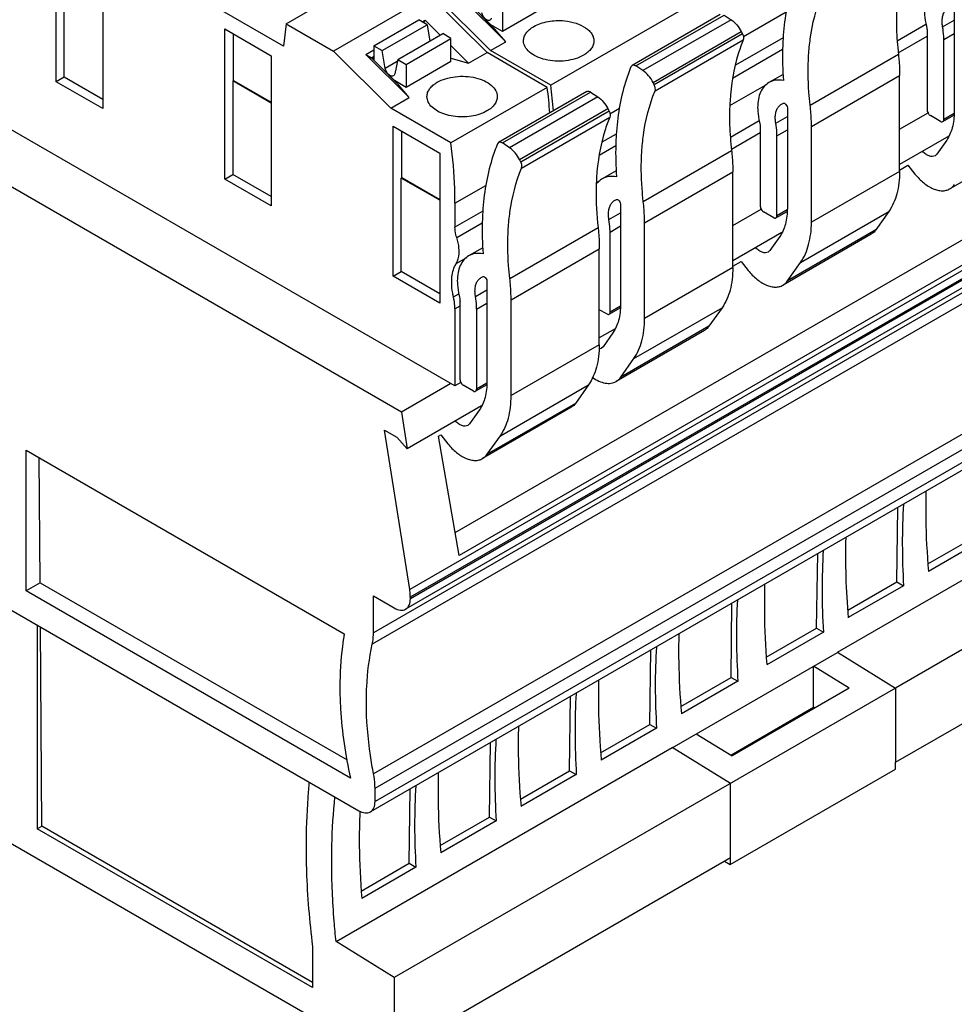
# Model space of a CAD drawing. Header units: inches. Extents: x 0 to 22, y 0 to 17.
# Tile 9 of 46: x 3.9 to 5.5, y 11.2 to 12.9. Entities that reach past the tile are written whole.
import ezdxf

# ---------------------------------------------------------------- set-up
doc = ezdxf.new("R2010")
doc.units = ezdxf.units.IN
doc.header["$LTSCALE"] = 1.21
doc.header["$MEASUREMENT"] = 0
doc.layers.get('0').update_dxf_attribs({"linetype": 'CONTINUOUS'})

msp = doc.modelspace()

# ---------------------------------------------------------------- linework, layer by layer
at = {"color": 7, "linetype": 'CONTINUOUS'}
for p, q in [((4.5526, 12.2404), (1.1763, 14.1899)), ((4.6456, 12.2858), (3.0866, 13.1859)), ((3.9538, 12.8138), (3.9538, 13.0741)), ((4.0345, 13.0275), (4.0345, 12.7672)), ((4.3525, 12.9146), (4.5196, 13.0111)), ((3.9677, 12.8218), (3.9677, 12.9841)), ((4.6018, 12.9636), (4.4348, 12.8671)), ((4.6018, 12.9636), (4.7013, 12.8644)), ((4.7074, 12.8679), (4.608, 12.9671)), ((4.7339, 12.8832), (4.6587, 12.9582)), ((5.0958, 12.9715), (4.8119, 12.8076)), ((4.7151, 12.9053), (4.6684, 12.9518)), ((4.6726, 12.948), (4.7081, 12.9125)), ((4.8062, 12.9459), (4.7283, 12.9009)), ((4.7283, 12.9407), (4.7283, 12.9009)), ((4.3481, 12.8754), (4.2419, 12.9367)), ((4.505, 12.8761), (4.5829, 12.9211)), ((4.5973, 12.9128), (4.5829, 12.9211)), ((4.5887, 12.9178), (4.5941, 12.9209)), ((4.5915, 12.9162), (4.5941, 12.9209)), ((4.5941, 12.9209), (4.6201, 12.8949)), ((5.1061, 12.9306), (4.953, 12.8421)), ((4.9595, 12.8412), (5.1126, 12.9296)), ((5.125, 12.9215), (4.9718, 12.8331)), ((5.1126, 12.9296), (5.125, 12.9215)), ((5.1462, 12.8921), (5.2204, 12.9349)), ((5.4919, 12.9091), (5.5119, 12.9207)), ((5.5119, 12.9359), (5.5119, 12.7612)), ((4.2461, 12.9054), (4.3268, 12.8588)), ((4.2461, 12.645), (4.2461, 12.9054)), ((4.3525, 12.9146), (4.3481, 12.8754)), ((4.3525, 12.9146), (4.4348, 12.8671)), ((4.5193, 12.8678), (4.5973, 12.9128)), ((4.5973, 12.9128), (4.6022, 12.8845)), ((4.7283, 12.9009), (4.7081, 12.9125)), ((4.7339, 12.8832), (4.7151, 12.9053)), ((5.413, 12.8848), (5.463, 12.9137)), ((4.2614, 12.8162), (4.2614, 12.8965)), ((4.5463, 12.8522), (4.6243, 12.8973)), ((4.5607, 12.844), (4.6386, 12.889)), ((4.6386, 12.889), (4.6243, 12.8973)), ((4.6386, 12.8491), (4.6386, 12.889)), ((4.9894, 12.8125), (5.1425, 12.9009)), ((5.1447, 12.8967), (4.9916, 12.8083)), ((5.2151, 12.8903), (5.1324, 12.8425)), ((5.1425, 12.9009), (5.1447, 12.8967)), ((5.4149, 12.8641), (5.4651, 12.8931)), ((5.4651, 12.8998), (5.4651, 12.7648)), ((5.4938, 12.8873), (5.5119, 12.8978)), ((5.4938, 12.7482), (5.4938, 12.8873)), ((4.4911, 12.8614), (4.505, 12.8695)), ((4.505, 12.8761), (4.5193, 12.8678)), ((4.505, 12.8761), (4.505, 12.8512)), ((4.602, 12.8857), (4.6028, 12.8849)), ((4.6386, 12.8765), (4.6693, 12.8459)), ((4.7074, 12.8679), (4.7339, 12.8832)), ((4.9929, 12.7979), (5.146, 12.8863)), ((5.1274, 12.82), (5.2142, 12.8701)), ((4.3268, 12.8588), (4.3268, 12.5984)), ((4.5342, 12.7679), (4.4348, 12.8671)), ((4.4911, 12.8614), (4.5008, 12.8551)), ((4.5663, 12.7864), (4.4911, 12.8614)), ((4.505, 12.8575), (4.5008, 12.8551)), ((4.5475, 12.8085), (4.5008, 12.8551)), ((4.505, 12.8552), (4.5023, 12.8536)), ((4.5247, 12.8369), (4.5193, 12.8678)), ((4.5463, 12.8522), (4.541, 12.8275)), ((4.5463, 12.8522), (4.5607, 12.844)), ((4.6386, 12.8546), (4.6693, 12.8459)), ((4.6693, 12.8459), (4.7013, 12.8644)), ((4.8057, 12.804), (4.7013, 12.8644)), ((4.8119, 12.8076), (4.7074, 12.8679)), ((5.262, 12.7733), (5.4151, 12.8617)), ((4.505, 12.8512), (4.5405, 12.8157)), ((4.5456, 12.849), (4.5247, 12.8369)), ((4.6386, 12.8491), (4.5607, 12.8041)), ((4.5607, 12.844), (4.5607, 12.8041)), ((4.953, 12.8421), (4.9511, 12.8399)), ((4.9718, 12.8331), (4.9595, 12.8412)), ((3.9677, 12.8218), (3.9538, 12.8138)), ((4.0345, 12.7832), (3.9677, 12.8218)), ((5.215, 12.8265), (5.1905, 12.8123)), ((5.2642, 12.7361), (5.4173, 12.8245)), ((5.4173, 12.6583), (5.4173, 12.8245)), ((4.0345, 12.7672), (3.9538, 12.8138)), ((4.2614, 12.8162), (4.26, 12.8154)), ((4.3268, 12.7768), (4.26, 12.8154)), ((4.26, 12.8154), (4.26, 12.653)), ((4.2614, 12.8162), (4.3268, 12.7784)), ((4.5607, 12.8041), (4.5405, 12.8157)), ((4.5663, 12.7864), (4.5475, 12.8085)), ((4.8057, 12.804), (4.6387, 12.7076)), ((4.9916, 12.8083), (4.9894, 12.8125)), ((5.1225, 12.7724), (5.1872, 12.8098)), ((4.5342, 12.7679), (4.5663, 12.7864)), ((6.0593, 12.7943), (4.5671, 11.9327)), ((4.5993, 12.7786), (4.5971, 12.788)), ((4.8745, 12.7968), (4.7214, 12.7084)), ((4.7279, 12.7075), (4.881, 12.7959)), ((4.8933, 12.7877), (4.7402, 12.6993)), ((4.881, 12.7959), (4.8933, 12.7877)), ((4.6387, 12.7076), (4.5342, 12.7679)), ((4.5682, 11.9195), (6.0603, 12.7811)), ((6.0603, 12.778), (4.5682, 11.9164)), ((4.646, 12.0316), (5.923, 12.7689)), ((4.7578, 12.6787), (4.9109, 12.7671)), ((4.9109, 12.7671), (4.913, 12.7629)), ((4.9146, 12.7583), (4.9309, 12.7678)), ((5.2121, 12.7748), (5.2157, 12.7764)), ((5.2224, 12.7687), (5.2224, 12.594)), ((6.0522, 12.76), (4.56, 11.8984)), ((5.9708, 12.7524), (4.653, 11.9915)), ((4.913, 12.7629), (4.7599, 12.6745)), ((4.7613, 12.6641), (4.9144, 12.7525)), ((5.2024, 12.742), (5.2224, 12.7535)), ((5.4173, 12.7313), (5.4665, 12.7598)), ((5.4883, 12.745), (5.4706, 12.7552)), ((5.4922, 12.7446), (5.5115, 12.7558)), ((5.5117, 12.7585), (5.4938, 12.7482)), ((4.5384, 12.7366), (4.6191, 12.69)), ((4.5384, 12.4762), (4.5384, 12.7366)), ((5.1235, 12.7177), (5.1735, 12.7466)), ((5.1755, 12.7326), (5.1755, 12.5977)), ((5.2642, 12.5699), (5.2642, 12.7361)), ((5.9963, 12.719), (4.5042, 11.8575)), ((4.5537, 12.6474), (4.5537, 12.7278)), ((4.9256, 12.7231), (4.9007, 12.7087)), ((5.1253, 12.6969), (5.1755, 12.7259)), ((5.2043, 12.7202), (5.2224, 12.7306)), ((5.2043, 12.581), (5.2043, 12.7202)), ((5.5026, 12.7195), (5.4173, 12.6703)), ((5.6575, 12.7163), (5.5044, 12.6279)), ((5.9943, 12.699), (4.5021, 11.8375)), ((4.7214, 12.7084), (4.7195, 12.7062)), ((4.7402, 12.6993), (4.7279, 12.7075)), ((4.8958, 12.6862), (4.9247, 12.7029)), ((5.4989, 12.7125), (5.4818, 12.6882)), ((4.6191, 12.69), (4.6191, 12.4296)), ((4.9724, 12.6062), (5.1256, 12.6946)), ((5.4818, 12.6882), (5.4787, 12.6853)), ((4.7599, 12.6745), (4.7578, 12.6787)), ((5.4173, 12.6606), (5.4316, 12.6689)), ((5.4316, 12.6689), (5.4439, 12.6536)), ((4.2461, 12.645), (4.26, 12.653)), ((4.3268, 12.6145), (4.26, 12.653)), ((4.5523, 12.6466), (4.5537, 12.6474)), ((4.5537, 12.6474), (4.6191, 12.6096)), ((4.9255, 12.6594), (4.9009, 12.6452)), ((4.9746, 12.569), (5.1277, 12.6574)), ((5.1277, 12.4912), (5.1277, 12.6574)), ((5.4173, 12.6583), (5.2642, 12.5699)), ((4.3268, 12.5984), (4.2461, 12.645)), ((4.6191, 12.608), (4.5523, 12.6466)), ((4.5523, 12.4843), (4.5523, 12.6466)), ((4.6456, 12.603), (4.6993, 12.634)), ((4.8911, 12.6388), (4.8977, 12.6426)), ((4.6456, 12.603), (4.6456, 12.5614)), ((4.9226, 12.6077), (4.9262, 12.6092)), ((4.9329, 12.6015), (4.9329, 12.4269)), ((4.6939, 12.5894), (4.6456, 12.5614)), ((4.9128, 12.5748), (4.9329, 12.5864)), ((5.1277, 12.5642), (5.177, 12.5926)), ((5.1987, 12.5778), (5.1811, 12.588)), ((5.2027, 12.5774), (5.222, 12.5886)), ((5.2222, 12.5914), (5.2043, 12.581)), ((5.2455, 12.5003), (5.3986, 12.5887)), ((5.3986, 12.5887), (5.376, 12.5565)), ((4.6487, 12.5435), (4.6931, 12.5692)), ((4.9148, 12.553), (4.9329, 12.5635)), ((4.9746, 12.4028), (4.9746, 12.569)), ((4.7408, 12.4724), (4.8939, 12.5608)), ((4.9148, 12.4139), (4.9148, 12.553)), ((5.213, 12.5523), (5.1277, 12.5031)), ((5.2093, 12.5453), (5.1922, 12.521)), ((5.368, 12.5491), (5.2149, 12.4607)), ((5.376, 12.5565), (5.2228, 12.4681)), ((4.6939, 12.5256), (4.6693, 12.5114)), ((4.743, 12.4352), (4.8961, 12.5236)), ((4.8961, 12.3574), (4.8961, 12.5236)), ((5.1922, 12.521), (5.1891, 12.5181)), ((4.6479, 12.4984), (4.666, 12.5088)), ((5.1277, 12.4935), (5.1421, 12.5017)), ((5.1421, 12.5017), (5.1544, 12.4864)), ((5.2228, 12.4681), (5.2455, 12.5003)), ((4.5384, 12.4762), (4.5523, 12.4843)), ((4.6191, 12.4296), (4.5384, 12.4762)), ((4.6191, 12.4457), (4.5523, 12.4843)), ((5.1277, 12.4912), (4.9746, 12.4028)), ((5.9966, 12.4738), (4.5044, 11.6123)), ((4.691, 12.4739), (4.6945, 12.4755)), ((4.7012, 12.4678), (4.7012, 12.2931)), ((4.5069, 11.5874), (5.9991, 12.449)), ((4.6431, 12.4403), (4.6524, 12.4456)), ((4.6812, 12.4411), (4.7012, 12.4526)), ((5.9991, 12.426), (4.5069, 11.5644)), ((4.6456, 12.4199), (4.6544, 12.425)), ((4.6544, 12.2967), (4.6544, 12.4317)), ((4.6831, 12.4193), (4.7012, 12.4297)), ((4.743, 12.269), (4.743, 12.4352)), ((5.991, 12.408), (4.4988, 11.5464)), ((4.6456, 12.4199), (4.6456, 12.2858)), ((4.6831, 12.4193), (4.6831, 12.2801)), ((4.9092, 12.4107), (4.8961, 12.4182)), ((4.9131, 12.4103), (4.9324, 12.4214)), ((4.9327, 12.4242), (4.9148, 12.4139)), ((4.956, 12.3332), (5.1091, 12.4216)), ((5.1091, 12.4216), (5.0864, 12.3893)), ((4.9235, 12.3852), (4.8961, 12.3694)), ((4.9198, 12.3782), (4.9027, 12.3538)), ((5.0785, 12.3819), (4.9254, 12.2935)), ((5.0864, 12.3893), (4.9333, 12.3009)), ((4.8961, 12.3574), (4.743, 12.269)), ((4.9027, 12.3538), (4.8996, 12.351)), ((4.9333, 12.3009), (4.956, 12.3332)), ((4.6383, 12.2899), (4.5526, 12.2404)), ((4.6558, 12.2917), (4.6456, 12.2858)), ((4.701, 12.2905), (4.6831, 12.2801)), ((4.6776, 12.2769), (4.6599, 12.2871)), ((4.7008, 12.2877), (4.6815, 12.2765)), ((4.7244, 12.1994), (4.8775, 12.2878)), ((4.8775, 12.2878), (4.8548, 12.2556)), ((4.8548, 12.2556), (4.7017, 12.1672)), ((4.5526, 12.2404), (4.5626, 12.1768)), ((4.6919, 12.2514), (4.5626, 12.1768)), ((4.6882, 12.2444), (4.6711, 12.2201)), ((4.8468, 12.2482), (4.6937, 12.1598)), ((4.6711, 12.2201), (4.668, 12.2172)), ((4.5236, 12.2089), (4.5447, 12.1968)), ((4.5671, 11.9327), (4.5236, 12.2089)), ((4.5447, 12.1968), (4.5626, 12.1768)), ((4.6172, 12.1987), (4.6209, 12.2008)), ((4.653, 11.9915), (4.6172, 12.1987)), ((4.6209, 12.2008), (4.6332, 12.1855)), ((4.7017, 12.1672), (4.7244, 12.1994)), ((3.9014, 12.1744), (4.4536, 11.8556)), ((3.9014, 11.9301), (3.9014, 12.1744)), ((3.9257, 11.9441), (3.924, 12.1614)), ((5.3093, 11.8237), (5.8926, 12.1605)), ((5.9935, 12.0981), (5.4103, 11.7614)), ((5.4124, 11.9458), (5.4143, 12.075)), ((5.4664, 11.977), (5.5516, 12.0262)), ((5.5633, 12.0194), (5.4674, 11.964)), ((5.2732, 11.8654), (5.2751, 11.9947)), ((5.4103, 11.6328), (5.9935, 11.9696)), ((3.9257, 11.9441), (3.9014, 11.9301)), ((4.4642, 11.6052), (3.9014, 11.9301)), ((3.9257, 11.9441), (4.4583, 11.6366)), ((5.3272, 11.8966), (5.4124, 11.9458)), ((5.4241, 11.939), (5.3282, 11.8836)), ((5.4124, 11.9458), (5.4241, 11.939)), ((4.5042, 11.9213), (4.5403, 11.9004)), ((4.5042, 11.8575), (4.5042, 11.9213)), ((4.5684, 11.9163), (4.5679, 11.9196)), ((3.8597, 11.906), (4.4791, 11.5484)), ((5.125, 11.7799), (5.1263, 11.9088)), ((3.9209, 11.8707), (3.9209, 11.5171)), ((3.9289, 11.5217), (3.9263, 11.8676)), ((5.1859, 11.8151), (5.2732, 11.8654)), ((5.2732, 11.8654), (5.2849, 11.8586)), ((5.2849, 11.8586), (5.1868, 11.802)), ((4.9836, 11.6983), (4.9856, 11.8275)), ((5.0226, 11.6578), (5.3094, 11.8234)), ((5.3093, 11.8237), (5.4103, 11.7614)), ((5.3295, 11.761), (5.2676, 11.7993)), ((5.2676, 11.728), (5.2676, 11.7993)), ((3.3832, 11.7761), (4.4485, 11.161)), ((5.0376, 11.7294), (5.125, 11.7799)), ((5.125, 11.7799), (5.1367, 11.7731)), ((5.41, 11.7612), (4.5403, 11.2591)), ((5.1367, 11.7731), (5.0386, 11.7164)), ((5.3295, 11.761), (5.1264, 11.6437)), ((5.4103, 11.7614), (5.4103, 11.6328)), ((4.8445, 11.6179), (4.8464, 11.7471)), ((5.1241, 11.6451), (5.2676, 11.728)), ((5.27, 11.7266), (5.2676, 11.728)), ((4.8984, 11.6491), (4.9836, 11.6983)), ((4.9954, 11.6915), (4.8994, 11.6361)), ((4.9836, 11.6983), (4.9954, 11.6915)), ((5.0644, 11.682), (5.1264, 11.6437)), ((4.4394, 11.3214), (5.0226, 11.6582)), ((4.7053, 11.5375), (4.7072, 11.6668)), ((5.1236, 11.5958), (5.0226, 11.6582)), ((5.41, 11.6209), (5.41, 11.633)), ((4.7593, 11.5687), (4.8445, 11.6179)), ((4.8562, 11.6111), (4.7602, 11.5557)), ((4.8445, 11.6179), (4.8562, 11.6111)), ((5.1233, 11.4554), (5.41, 11.6209)), ((5.1233, 11.5957), (5.1233, 11.4554)), ((4.5069, 11.5644), (4.5069, 11.5874)), ((4.5661, 11.4572), (4.568, 11.5864)), ((4.6201, 11.4883), (4.7053, 11.5375)), ((4.7053, 11.5375), (4.717, 11.5307)), ((3.9209, 11.5171), (3.9289, 11.5217)), ((4.3984, 11.2506), (3.9289, 11.5217)), ((4.717, 11.5307), (4.6211, 11.4753)), ((4.3984, 11.2414), (3.9209, 11.5171)), ((4.4829, 11.4091), (4.5661, 11.4572)), ((4.5403, 11.1305), (5.1236, 11.4673)), ((4.5661, 11.4572), (4.5778, 11.4504)), ((5.1131, 11.4612), (5.1233, 11.4554)), ((4.5778, 11.4504), (4.4838, 11.3961)), ((4.5403, 11.2591), (4.4394, 11.3214)), ((4.3984, 11.3131), (4.3984, 11.2414)), ((4.5403, 11.2591), (4.5403, 11.1305))]:
    msp.add_line(p, q, dxfattribs=at)
for centre, radius, start, end in [((5.851, 12.9207), 0.4394, 176.4257, 180.0482), ((4.9531, 12.8314), 0.0117, 56.6221, 59.9699), ((3.9232, 12.6917), 0.8897, 4.3777, 7.2574), ((3.9418, 12.6965), 0.8772, 4.3571, 7.2779), ((4.8745, 12.7861), 0.0117, 56.6221, 59.9699), ((5.5615, 12.7535), 0.4394, 176.4257, 180.0482), ((4.7214, 12.6977), 0.0117, 56.6221, 59.9699), ((4.917, 12.6175), 0.032, 120.0611, 131.309), ((6.604, 12.0727), 1.1415, 178.4734, 180.8813), ((6.3271, 11.9058), 1.1446, 178.2097, 180.6175), ((6.1752, 11.8252), 1.1415, 178.4734, 180.8813), ((6.036, 11.7448), 1.1415, 178.4734, 180.8813), ((5.8969, 11.6644), 1.1415, 178.4734, 180.8813), ((5.7577, 11.5841), 1.1415, 178.4734, 180.8813), ((5.6173, 11.4965), 1.1377, 177.4196, 180.4468)]:
    msp.add_arc(centre, radius, start, end, dxfattribs=at)
for centre, major_axis, ratio, start_param, end_param in [((6.3129, 11.5174), (-0.6131, 1.1007), 0.587319, 0.746752, 0.881998), ((6.3534, 11.5408), (-0.6461, 1.0816), 0.567168, 0.776923, 0.864535), ((6.2142, 11.4604), (-0.6461, 1.0816), 0.567168, 7.012475, 7.147721), ((6.1737, 11.437), (-0.6131, 1.1007), 0.587319, 7.029937, 7.165183), ((6.0251, 11.3512), (-0.6183, 1.0978), 0.584342, 7.027161, 7.162406), ((6.0733, 11.3791), (-0.6413, 1.0844), 0.570235, 0.779389, 0.867001), ((5.8842, 11.2699), (-0.6131, 1.1007), 0.587319, 0.746752, 0.881998), ((5.9247, 11.2933), (-0.6461, 1.0816), 0.567168, 0.776923, 0.864535), ((5.745, 11.1895), (-0.6131, 1.1007), 0.587319, 7.029937, 7.165183), ((5.7855, 11.2129), (-0.6461, 1.0816), 0.567168, 0.776923, 0.864535), ((5.6058, 11.1091), (-0.6131, 1.1007), 0.587319, 7.029937, 7.165183), ((5.6463, 11.1325), (-0.6461, 1.0816), 0.567168, 0.776923, 0.864535), ((5.4666, 11.0288), (-0.6131, 1.1007), 0.587319, 7.029937, 7.165183), ((5.5071, 11.0522), (-0.6461, 1.0816), 0.567168, 0.776923, 0.864535), ((5.3705, 10.9733), (-0.6381, 1.0863), 0.572271, 0.781062, 0.868674)]:
    msp.add_ellipse(centre, major_axis=major_axis, ratio=ratio, start_param=start_param, end_param=end_param, dxfattribs=at)
for points, knots in [([(5.2407, 13.0071), (5.237, 12.9983), (5.2234, 12.9602), (5.2169, 12.9198), (5.215, 12.8889)], [0, 0, 0, 0, 0.234537, 1, 1, 1, 1]), ([(5.2594, 12.8597), (5.26, 12.8693), (5.2635, 12.9051), (5.2722, 12.9407), (5.2824, 12.965)], [0, 0, 0, 0, 0.266701, 1, 1, 1, 1]), ([(5.491, 12.9186), (5.491, 12.9212), (5.4914, 12.9261), (5.4934, 12.9329), (5.4968, 12.9384), (5.5, 12.941), (5.5016, 12.942)], [0, 0, 0, 0, 0.28974, 0.549026, 0.782141, 1, 1, 1, 1]), ([(4.7004, 12.9215), (4.6983, 12.9227), (4.6947, 12.9265), (4.6927, 12.9312), (4.6923, 12.9337)], [0, 0, 0, 0, 0.487733, 1, 1, 1, 1]), ([(4.7063, 12.9209), (4.7055, 12.9204), (4.7034, 12.9201), (4.7014, 12.9209), (4.7004, 12.9215)], [0, 0, 0, 0, 0.449117, 1, 1, 1, 1]), ([(4.7086, 12.9243), (4.7084, 12.9236), (4.7079, 12.9222), (4.7069, 12.9212), (4.7063, 12.9209)], [0, 0, 0, 0, 0.531519, 1, 1, 1, 1]), ([(5.125, 12.9215), (5.1286, 12.9191), (5.1354, 12.9128), (5.1404, 12.9051), (5.1425, 12.9009)], [0, 0, 0, 0, 0.47911, 1, 1, 1, 1]), ([(5.4604, 12.9363), (5.4604, 12.9342), (5.4607, 12.9255), (5.4621, 12.9169), (5.4637, 12.9105)], [0, 0, 0, 0, 0.237769, 1, 1, 1, 1]), ([(4.7647, 12.8848), (4.7647, 12.8871), (4.7655, 12.892), (4.7692, 12.8987), (4.775, 12.9048), (4.7799, 12.9082), (4.7825, 12.9097)], [0, 0, 0, 0, 0.217788, 0.450924, 0.710313, 1, 1, 1, 1]), ([(4.7825, 12.9097), (4.7862, 12.9118), (4.7942, 12.9154), (4.8119, 12.9199), (4.8262, 12.9205), (4.8358, 12.9196)], [0, 0, 0, 0, 0.227991, 0.476423, 1, 1, 1, 1]), ([(4.8358, 12.9196), (4.8426, 12.9189), (4.8553, 12.9164), (4.8697, 12.9099), (4.8784, 12.9029), (4.8831, 12.8973), (4.886, 12.8912), (4.8867, 12.8869), (4.8867, 12.8848)], [0, 0, 0, 0, 0.307523, 0.580282, 0.699825, 0.807917, 0.906645, 1, 1, 1, 1]), ([(5.4116, 12.9203), (5.4116, 12.9155), (5.4119, 12.896), (5.4134, 12.8764), (5.4151, 12.8617)], [0, 0, 0, 0, 0.243917, 1, 1, 1, 1]), ([(5.4637, 12.9105), (5.4639, 12.9096), (5.4647, 12.9061), (5.4651, 12.9025), (5.4651, 12.8998)], [0, 0, 0, 0, 0.261975, 1, 1, 1, 1]), ([(5.4919, 12.9091), (5.4917, 12.9099), (5.4913, 12.9131), (5.491, 12.9162), (5.491, 12.9186)], [0, 0, 0, 0, 0.258888, 1, 1, 1, 1]), ([(5.4938, 12.8873), (5.4938, 12.8891), (5.4937, 12.8964), (5.4928, 12.9037), (5.4919, 12.9091)], [0, 0, 0, 0, 0.241043, 1, 1, 1, 1]), ([(5.1447, 12.8967), (5.1456, 12.8949), (5.1467, 12.8915), (5.1466, 12.8877), (5.146, 12.8863)], [0, 0, 0, 0, 0.553528, 1, 1, 1, 1]), ([(5.215, 12.8889), (5.2146, 12.883), (5.2135, 12.8588), (5.2142, 12.8344), (5.2156, 12.8161)], [0, 0, 0, 0, 0.242647, 1, 1, 1, 1]), ([(4.8688, 12.8599), (4.8643, 12.8573), (4.8541, 12.8531), (4.8374, 12.8497), (4.8198, 12.8492), (4.8027, 12.8516), (4.7874, 12.8568), (4.7751, 12.8642), (4.768, 12.8724), (4.7651, 12.8795), (4.7647, 12.8831), (4.7647, 12.8848)], [0, 0, 0, 0, 0.128748, 0.270395, 0.417615, 0.562017, 0.695744, 0.813059, 0.912469, 0.957118, 1, 1, 1, 1]), ([(4.8867, 12.8848), (4.8867, 12.8825), (4.8859, 12.8776), (4.8822, 12.8709), (4.8764, 12.8648), (4.8715, 12.8614), (4.8688, 12.8599)], [0, 0, 0, 0, 0.217785, 0.450927, 0.710262, 1, 1, 1, 1]), ([(5.146, 12.8863), (5.1427, 12.8785), (5.1305, 12.8445), (5.1247, 12.8085), (5.123, 12.7809)], [0, 0, 0, 0, 0.234454, 1, 1, 1, 1]), ([(5.262, 12.7733), (5.2611, 12.7808), (5.2584, 12.8094), (5.258, 12.8384), (5.2594, 12.8597)], [0, 0, 0, 0, 0.259483, 1, 1, 1, 1]), ([(5.4151, 12.8617), (5.4154, 12.8586), (5.4167, 12.8462), (5.4173, 12.8338), (5.4173, 12.8245)], [0, 0, 0, 0, 0.256074, 1, 1, 1, 1]), ([(4.5328, 12.8247), (4.5307, 12.8259), (4.5271, 12.8297), (4.5251, 12.8344), (4.5247, 12.8369)], [0, 0, 0, 0, 0.487733, 1, 1, 1, 1]), ([(4.9511, 12.8399), (4.9475, 12.8311), (4.9338, 12.7931), (4.9274, 12.7526), (4.9254, 12.7218)], [0, 0, 0, 0, 0.234537, 1, 1, 1, 1]), ([(4.9589, 12.8416), (4.958, 12.8421), (4.956, 12.8429), (4.9538, 12.8426), (4.953, 12.8421)], [0, 0, 0, 0, 0.55076, 1, 1, 1, 1]), ([(4.5387, 12.8241), (4.5379, 12.8236), (4.5357, 12.8233), (4.5338, 12.8241), (4.5328, 12.8247)], [0, 0, 0, 0, 0.449117, 1, 1, 1, 1]), ([(4.541, 12.8275), (4.5408, 12.8268), (4.5403, 12.8255), (4.5393, 12.8244), (4.5387, 12.8241)], [0, 0, 0, 0, 0.531519, 1, 1, 1, 1]), ([(4.6149, 12.8129), (4.6195, 12.8156), (4.6297, 12.8198), (4.6464, 12.8231), (4.664, 12.8236), (4.6811, 12.8212), (4.6964, 12.8161), (4.7087, 12.8086), (4.7158, 12.8004), (4.7186, 12.7933), (4.7191, 12.7898), (4.7191, 12.788)], [0, 0, 0, 0, 0.128748, 0.270395, 0.417615, 0.562017, 0.695744, 0.813059, 0.912469, 0.957118, 1, 1, 1, 1]), ([(4.9894, 12.8125), (4.9873, 12.8167), (4.9822, 12.8244), (4.9755, 12.8307), (4.9718, 12.8331)], [0, 0, 0, 0, 0.52089, 1, 1, 1, 1]), ([(4.5971, 12.788), (4.5971, 12.7904), (4.5979, 12.7952), (4.6016, 12.8019), (4.6074, 12.8081), (4.6123, 12.8114), (4.6149, 12.8129)], [0, 0, 0, 0, 0.217799, 0.450908, 0.710305, 1, 1, 1, 1]), ([(4.9929, 12.7979), (4.9935, 12.7993), (4.9936, 12.8031), (4.9924, 12.8065), (4.9916, 12.8083)], [0, 0, 0, 0, 0.446471, 1, 1, 1, 1]), ([(5.1905, 12.8123), (5.1873, 12.8105), (5.1815, 12.8056), (5.1753, 12.7955), (5.1716, 12.783), (5.1709, 12.7739), (5.1709, 12.7691)], [0, 0, 0, 0, 0.217776, 0.450948, 0.710207, 1, 1, 1, 1]), ([(5.2156, 12.8161), (5.2111, 12.8168), (5.2024, 12.8172), (5.194, 12.8144), (5.1905, 12.8123)], [0, 0, 0, 0, 0.521477, 1, 1, 1, 1]), ([(4.7191, 12.788), (4.7191, 12.7857), (4.7183, 12.7809), (4.7146, 12.7741), (4.7088, 12.768), (4.7039, 12.7647), (4.7012, 12.7631)], [0, 0, 0, 0, 0.217788, 0.450924, 0.710313, 1, 1, 1, 1]), ([(4.8745, 12.7968), (4.8747, 12.7969), (4.8755, 12.7973), (4.8765, 12.7974), (4.8771, 12.7973)], [0, 0, 0, 0, 0.241128, 1, 1, 1, 1]), ([(4.8771, 12.7973), (4.8774, 12.7973), (4.8786, 12.7971), (4.8796, 12.7967), (4.8804, 12.7962)], [0, 0, 0, 0, 0.230286, 1, 1, 1, 1]), ([(4.8933, 12.7877), (4.897, 12.7853), (4.9037, 12.779), (4.9088, 12.7714), (4.9109, 12.7671)], [0, 0, 0, 0, 0.47911, 1, 1, 1, 1]), ([(4.9699, 12.6925), (4.9705, 12.7021), (4.9739, 12.738), (4.9827, 12.7735), (4.9929, 12.7979)], [0, 0, 0, 0, 0.266701, 1, 1, 1, 1]), ([(4.7012, 12.7631), (4.6973, 12.7608), (4.6884, 12.757), (4.6739, 12.7536), (4.6583, 12.7524), (4.6428, 12.7535), (4.6282, 12.7569), (4.6125, 12.7635), (4.6025, 12.7719), (4.5993, 12.7786)], [0, 0, 0, 0, 0.123286, 0.25822, 0.399484, 0.540839, 0.676033, 0.799708, 1, 1, 1, 1]), ([(5.1709, 12.7691), (5.1709, 12.767), (5.1712, 12.7584), (5.1726, 12.7498), (5.1742, 12.7434)], [0, 0, 0, 0, 0.237769, 1, 1, 1, 1]), ([(5.2015, 12.7514), (5.2015, 12.754), (5.2019, 12.7589), (5.2039, 12.7657), (5.2073, 12.7712), (5.2104, 12.7739), (5.2121, 12.7748)], [0, 0, 0, 0, 0.28974, 0.549026, 0.782141, 1, 1, 1, 1]), ([(5.2157, 12.7764), (5.2159, 12.7764), (5.2167, 12.7766), (5.2176, 12.7763), (5.2182, 12.7759)], [0, 0, 0, 0, 0.22108, 1, 1, 1, 1]), ([(5.2182, 12.7759), (5.2195, 12.7752), (5.2214, 12.7729), (5.2224, 12.7701), (5.2224, 12.7687)], [0, 0, 0, 0, 0.500006, 1, 1, 1, 1]), ([(5.2642, 12.7361), (5.2642, 12.7392), (5.264, 12.7516), (5.263, 12.764), (5.262, 12.7733)], [0, 0, 0, 0, 0.243917, 1, 1, 1, 1]), ([(4.9144, 12.7525), (4.9111, 12.7447), (4.8989, 12.7108), (4.8931, 12.6747), (4.8913, 12.6472)], [0, 0, 0, 0, 0.234454, 1, 1, 1, 1]), ([(4.913, 12.7629), (4.9139, 12.7612), (4.9151, 12.7578), (4.915, 12.754), (4.9144, 12.7525)], [0, 0, 0, 0, 0.553528, 1, 1, 1, 1]), ([(5.1221, 12.7532), (5.1221, 12.7484), (5.1224, 12.7288), (5.1239, 12.7093), (5.1256, 12.6946)], [0, 0, 0, 0, 0.243917, 1, 1, 1, 1]), ([(5.2024, 12.742), (5.2022, 12.7428), (5.2017, 12.7459), (5.2015, 12.7491), (5.2015, 12.7514)], [0, 0, 0, 0, 0.258888, 1, 1, 1, 1]), ([(5.4651, 12.7648), (5.4651, 12.7644), (5.4652, 12.7627), (5.4658, 12.7609), (5.4665, 12.7597)], [0, 0, 0, 0, 0.229157, 1, 1, 1, 1]), ([(5.4665, 12.7597), (5.4667, 12.7593), (5.4678, 12.7575), (5.4693, 12.7559), (5.4706, 12.7552)], [0, 0, 0, 0, 0.266521, 1, 1, 1, 1]), ([(5.5119, 12.7612), (5.5119, 12.7521), (5.5102, 12.735), (5.5034, 12.7189), (5.4989, 12.7125)], [0, 0, 0, 0, 0.537146, 1, 1, 1, 1]), ([(5.1742, 12.7434), (5.1744, 12.7424), (5.1752, 12.7389), (5.1755, 12.7353), (5.1755, 12.7326)], [0, 0, 0, 0, 0.261975, 1, 1, 1, 1]), ([(5.2043, 12.7202), (5.2043, 12.7219), (5.2041, 12.7292), (5.2033, 12.7365), (5.2024, 12.742)], [0, 0, 0, 0, 0.241043, 1, 1, 1, 1]), ([(5.4883, 12.745), (5.4889, 12.7446), (5.4902, 12.7441), (5.4917, 12.7443), (5.4922, 12.7446)], [0, 0, 0, 0, 0.550799, 1, 1, 1, 1]), ([(5.4922, 12.7446), (5.4927, 12.7449), (5.4936, 12.7461), (5.4938, 12.7475), (5.4938, 12.7482)], [0, 0, 0, 0, 0.449209, 1, 1, 1, 1]), ([(4.9254, 12.7218), (4.9251, 12.7159), (4.924, 12.6916), (4.9247, 12.6673), (4.926, 12.6489)], [0, 0, 0, 0, 0.242647, 1, 1, 1, 1]), ([(4.6456, 12.603), (4.6456, 12.6115), (4.645, 12.6465), (4.642, 12.6814), (4.6387, 12.7076)], [0, 0, 0, 0, 0.243248, 1, 1, 1, 1]), ([(4.7195, 12.7062), (4.7159, 12.6974), (4.7022, 12.6593), (4.6957, 12.6189), (4.6938, 12.588)], [0, 0, 0, 0, 0.234537, 1, 1, 1, 1]), ([(4.7273, 12.7078), (4.7263, 12.7084), (4.7244, 12.7092), (4.7222, 12.7089), (4.7214, 12.7084)], [0, 0, 0, 0, 0.55076, 1, 1, 1, 1]), ([(4.7578, 12.6787), (4.7557, 12.683), (4.7506, 12.6906), (4.7439, 12.6969), (4.7402, 12.6993)], [0, 0, 0, 0, 0.52089, 1, 1, 1, 1]), ([(4.9724, 12.6062), (4.9716, 12.6136), (4.9689, 12.6423), (4.9685, 12.6712), (4.9699, 12.6925)], [0, 0, 0, 0, 0.259483, 1, 1, 1, 1]), ([(5.1256, 12.6946), (5.1259, 12.6914), (5.1272, 12.679), (5.1277, 12.6666), (5.1277, 12.6574)], [0, 0, 0, 0, 0.256074, 1, 1, 1, 1]), ([(5.4787, 12.6853), (5.4773, 12.6845), (5.4737, 12.6836), (5.468, 12.6848), (5.4623, 12.6881), (5.4587, 12.6913), (5.457, 12.6931)], [0, 0, 0, 0, 0.197788, 0.424916, 0.693535, 1, 1, 1, 1]), ([(4.7613, 12.6641), (4.7619, 12.6656), (4.762, 12.6693), (4.7608, 12.6728), (4.7599, 12.6745)], [0, 0, 0, 0, 0.446471, 1, 1, 1, 1]), ([(4.7382, 12.5588), (4.7388, 12.5684), (4.7423, 12.6042), (4.7511, 12.6397), (4.7613, 12.6641)], [0, 0, 0, 0, 0.266701, 1, 1, 1, 1]), ([(4.8913, 12.6472), (4.8909, 12.6403), (4.8898, 12.6115), (4.8914, 12.5826), (4.8939, 12.5608)], [0, 0, 0, 0, 0.240543, 1, 1, 1, 1]), ([(4.926, 12.6489), (4.9216, 12.6497), (4.9129, 12.65), (4.9045, 12.6472), (4.9009, 12.6452)], [0, 0, 0, 0, 0.521477, 1, 1, 1, 1]), ([(5.4173, 12.6583), (5.4173, 12.6516), (5.4166, 12.6385), (5.4121, 12.6145), (5.4051, 12.5979), (5.3986, 12.5887)], [0, 0, 0, 0, 0.27853, 0.537673, 1, 1, 1, 1]), ([(5.4439, 12.6536), (5.4485, 12.648), (5.458, 12.6381), (5.472, 12.6291), (5.4832, 12.6253), (5.4909, 12.6243), (5.4981, 12.625), (5.5025, 12.6268), (5.5044, 12.6279)], [0, 0, 0, 0, 0.307079, 0.577661, 0.696666, 0.805042, 0.904919, 1, 1, 1, 1]), ([(4.8958, 12.6415), (4.8954, 12.6411), (4.8935, 12.6394), (4.8918, 12.6374), (4.8907, 12.6358)], [0, 0, 0, 0, 0.246156, 1, 1, 1, 1]), ([(5.5044, 12.6279), (5.5052, 12.6283), (5.5082, 12.6303), (5.5108, 12.633), (5.5124, 12.6353)], [0, 0, 0, 0, 0.245758, 1, 1, 1, 1]), ([(4.912, 12.5842), (4.912, 12.5868), (4.9124, 12.5918), (4.9144, 12.5985), (4.9177, 12.604), (4.9209, 12.6067), (4.9226, 12.6077)], [0, 0, 0, 0, 0.28974, 0.549026, 0.782141, 1, 1, 1, 1]), ([(4.9262, 12.6092), (4.9263, 12.6093), (4.9272, 12.6094), (4.9281, 12.6091), (4.9287, 12.6088)], [0, 0, 0, 0, 0.22108, 1, 1, 1, 1]), ([(4.9287, 12.6088), (4.9299, 12.608), (4.9319, 12.6058), (4.9329, 12.603), (4.9329, 12.6015)], [0, 0, 0, 0, 0.500006, 1, 1, 1, 1]), ([(4.9746, 12.569), (4.9746, 12.572), (4.9744, 12.5844), (4.9735, 12.5968), (4.9724, 12.6062)], [0, 0, 0, 0, 0.243917, 1, 1, 1, 1]), ([(5.1755, 12.5977), (5.1755, 12.5973), (5.1757, 12.5955), (5.1763, 12.5938), (5.1769, 12.5926)], [0, 0, 0, 0, 0.229157, 1, 1, 1, 1]), ([(4.6938, 12.588), (4.6934, 12.5821), (4.6924, 12.5579), (4.693, 12.5335), (4.6944, 12.5152)], [0, 0, 0, 0, 0.242647, 1, 1, 1, 1]), ([(4.9128, 12.5748), (4.9127, 12.5756), (4.9122, 12.5787), (4.912, 12.5819), (4.912, 12.5842)], [0, 0, 0, 0, 0.258888, 1, 1, 1, 1]), ([(5.1769, 12.5926), (5.1772, 12.5921), (5.1783, 12.5903), (5.1798, 12.5888), (5.1811, 12.588)], [0, 0, 0, 0, 0.266521, 1, 1, 1, 1]), ([(5.2027, 12.5774), (5.2032, 12.5778), (5.2041, 12.5789), (5.2043, 12.5803), (5.2043, 12.581)], [0, 0, 0, 0, 0.449209, 1, 1, 1, 1]), ([(5.2224, 12.594), (5.2224, 12.5849), (5.2207, 12.5678), (5.2139, 12.5518), (5.2093, 12.5453)], [0, 0, 0, 0, 0.537146, 1, 1, 1, 1]), ([(4.9148, 12.553), (4.9148, 12.5548), (4.9146, 12.5621), (4.9138, 12.5693), (4.9128, 12.5748)], [0, 0, 0, 0, 0.241043, 1, 1, 1, 1]), ([(5.1987, 12.5778), (5.1994, 12.5775), (5.2007, 12.5769), (5.2021, 12.5771), (5.2027, 12.5774)], [0, 0, 0, 0, 0.550799, 1, 1, 1, 1]), ([(5.2455, 12.5003), (5.252, 12.5095), (5.259, 12.5261), (5.2634, 12.5501), (5.2642, 12.5632), (5.2642, 12.5699)], [0, 0, 0, 0, 0.462327, 0.72147, 1, 1, 1, 1]), ([(4.6487, 12.5435), (4.6482, 12.5451), (4.6465, 12.5509), (4.6456, 12.557), (4.6456, 12.5614)], [0, 0, 0, 0, 0.264934, 1, 1, 1, 1]), ([(4.7408, 12.4724), (4.74, 12.4799), (4.7373, 12.5085), (4.7369, 12.5375), (4.7382, 12.5588)], [0, 0, 0, 0, 0.259483, 1, 1, 1, 1]), ([(4.8939, 12.5608), (4.8943, 12.5577), (4.8955, 12.5453), (4.8961, 12.5329), (4.8961, 12.5236)], [0, 0, 0, 0, 0.256074, 1, 1, 1, 1]), ([(5.376, 12.5565), (5.3754, 12.5557), (5.3732, 12.5529), (5.3703, 12.5505), (5.368, 12.5491)], [0, 0, 0, 0, 0.257436, 1, 1, 1, 1]), ([(4.6529, 12.5192), (4.6529, 12.5211), (4.6525, 12.5294), (4.6507, 12.5375), (4.6487, 12.5435)], [0, 0, 0, 0, 0.234333, 1, 1, 1, 1]), ([(4.6479, 12.4984), (4.6487, 12.4997), (4.6519, 12.5062), (4.6529, 12.5136), (4.6529, 12.5192)], [0, 0, 0, 0, 0.226183, 1, 1, 1, 1]), ([(4.6693, 12.5114), (4.6662, 12.5096), (4.6604, 12.5047), (4.6542, 12.4946), (4.6505, 12.4821), (4.6497, 12.473), (4.6497, 12.4682)], [0, 0, 0, 0, 0.217776, 0.450948, 0.710207, 1, 1, 1, 1]), ([(4.6944, 12.5152), (4.69, 12.5159), (4.6812, 12.5163), (4.6729, 12.5135), (4.6693, 12.5114)], [0, 0, 0, 0, 0.521477, 1, 1, 1, 1]), ([(5.1891, 12.5181), (5.1877, 12.5173), (5.1842, 12.5164), (5.1785, 12.5176), (5.1727, 12.5209), (5.1692, 12.5241), (5.1675, 12.5259)], [0, 0, 0, 0, 0.197788, 0.424916, 0.693535, 1, 1, 1, 1]), ([(4.64, 12.4658), (4.64, 12.4689), (4.6405, 12.4801), (4.6436, 12.4914), (4.6479, 12.4984)], [0, 0, 0, 0, 0.277106, 1, 1, 1, 1]), ([(5.1277, 12.4912), (5.1277, 12.4844), (5.127, 12.4713), (5.1226, 12.4474), (5.1156, 12.4308), (5.1091, 12.4216)], [0, 0, 0, 0, 0.27853, 0.537673, 1, 1, 1, 1]), ([(5.1544, 12.4864), (5.1589, 12.4808), (5.1685, 12.4709), (5.1825, 12.4619), (5.1937, 12.4581), (5.2014, 12.4571), (5.2086, 12.4579), (5.2129, 12.4596), (5.2149, 12.4607)], [0, 0, 0, 0, 0.307079, 0.577661, 0.696666, 0.805042, 0.904919, 1, 1, 1, 1]), ([(4.6431, 12.4403), (4.6426, 12.4425), (4.6409, 12.4509), (4.64, 12.4594), (4.64, 12.4658)], [0, 0, 0, 0, 0.261543, 1, 1, 1, 1]), ([(4.6497, 12.4682), (4.6497, 12.4661), (4.65, 12.4575), (4.6515, 12.4489), (4.653, 12.4424)], [0, 0, 0, 0, 0.237769, 1, 1, 1, 1]), ([(4.6804, 12.4505), (4.6804, 12.4531), (4.6808, 12.458), (4.6828, 12.4648), (4.6861, 12.4703), (4.6893, 12.473), (4.691, 12.4739)], [0, 0, 0, 0, 0.28974, 0.549026, 0.782141, 1, 1, 1, 1]), ([(4.6945, 12.4755), (4.6947, 12.4755), (4.6956, 12.4757), (4.6965, 12.4754), (4.6971, 12.475)], [0, 0, 0, 0, 0.22108, 1, 1, 1, 1]), ([(4.6971, 12.475), (4.6983, 12.4743), (4.7003, 12.472), (4.7012, 12.4692), (4.7012, 12.4678)], [0, 0, 0, 0, 0.500006, 1, 1, 1, 1]), ([(4.743, 12.4352), (4.743, 12.4383), (4.7428, 12.4507), (4.7419, 12.4631), (4.7408, 12.4724)], [0, 0, 0, 0, 0.243917, 1, 1, 1, 1]), ([(5.2149, 12.4607), (5.2157, 12.4612), (5.2187, 12.4632), (5.2213, 12.4658), (5.2228, 12.4681)], [0, 0, 0, 0, 0.245758, 1, 1, 1, 1]), ([(4.653, 12.4424), (4.6532, 12.4415), (4.654, 12.438), (4.6544, 12.4344), (4.6544, 12.4317)], [0, 0, 0, 0, 0.261975, 1, 1, 1, 1]), ([(4.6812, 12.4411), (4.6811, 12.4419), (4.6806, 12.445), (4.6804, 12.4482), (4.6804, 12.4505)], [0, 0, 0, 0, 0.258888, 1, 1, 1, 1]), ([(4.6456, 12.4199), (4.6456, 12.4215), (4.6453, 12.4284), (4.6443, 12.4352), (4.6431, 12.4403)], [0, 0, 0, 0, 0.238239, 1, 1, 1, 1]), ([(4.6831, 12.4193), (4.6831, 12.421), (4.683, 12.4283), (4.6821, 12.4356), (4.6812, 12.4411)], [0, 0, 0, 0, 0.241043, 1, 1, 1, 1]), ([(4.9329, 12.4269), (4.9329, 12.4177), (4.9311, 12.4006), (4.9243, 12.3846), (4.9198, 12.3782)], [0, 0, 0, 0, 0.537146, 1, 1, 1, 1]), ([(4.9092, 12.4107), (4.9099, 12.4103), (4.9112, 12.4097), (4.9126, 12.41), (4.9131, 12.4103)], [0, 0, 0, 0, 0.550799, 1, 1, 1, 1]), ([(4.9131, 12.4103), (4.9137, 12.4106), (4.9146, 12.4117), (4.9148, 12.4131), (4.9148, 12.4139)], [0, 0, 0, 0, 0.449209, 1, 1, 1, 1]), ([(4.956, 12.3332), (4.9625, 12.3424), (4.9695, 12.359), (4.9739, 12.3829), (4.9746, 12.396), (4.9746, 12.4028)], [0, 0, 0, 0, 0.462327, 0.72147, 1, 1, 1, 1]), ([(5.0864, 12.3893), (5.0859, 12.3886), (5.0837, 12.3857), (5.0808, 12.3833), (5.0785, 12.3819)], [0, 0, 0, 0, 0.257436, 1, 1, 1, 1]), ([(4.8961, 12.3574), (4.8961, 12.3507), (4.8954, 12.3376), (4.891, 12.3136), (4.8839, 12.297), (4.8775, 12.2878)], [0, 0, 0, 0, 0.27853, 0.537673, 1, 1, 1, 1]), ([(4.8996, 12.351), (4.8993, 12.3508), (4.8981, 12.3502), (4.8967, 12.3498), (4.8956, 12.3497)], [0, 0, 0, 0, 0.245921, 1, 1, 1, 1]), ([(4.6544, 12.2967), (4.6544, 12.2963), (4.6545, 12.2946), (4.6551, 12.2929), (4.6558, 12.2917)], [0, 0, 0, 0, 0.229157, 1, 1, 1, 1]), ([(4.6558, 12.2917), (4.656, 12.2912), (4.6571, 12.2894), (4.6586, 12.2879), (4.6599, 12.2871)], [0, 0, 0, 0, 0.266521, 1, 1, 1, 1]), ([(4.7012, 12.2931), (4.7012, 12.284), (4.6995, 12.2669), (4.6927, 12.2509), (4.6882, 12.2444)], [0, 0, 0, 0, 0.537146, 1, 1, 1, 1]), ([(4.8843, 12.3007), (4.8878, 12.2982), (4.8949, 12.294), (4.9059, 12.2903), (4.9164, 12.2899), (4.9227, 12.292), (4.9254, 12.2935)], [0, 0, 0, 0, 0.295755, 0.557477, 0.788292, 1, 1, 1, 1]), ([(4.9254, 12.2935), (4.9261, 12.294), (4.9292, 12.296), (4.9317, 12.2987), (4.9333, 12.3009)], [0, 0, 0, 0, 0.245758, 1, 1, 1, 1]), ([(4.6776, 12.2769), (4.6782, 12.2765), (4.6795, 12.276), (4.681, 12.2762), (4.6815, 12.2765)], [0, 0, 0, 0, 0.550799, 1, 1, 1, 1]), ([(4.6815, 12.2765), (4.682, 12.2768), (4.683, 12.278), (4.6831, 12.2794), (4.6831, 12.2801)], [0, 0, 0, 0, 0.449209, 1, 1, 1, 1]), ([(4.7244, 12.1994), (4.7308, 12.2086), (4.7379, 12.2252), (4.7423, 12.2491), (4.743, 12.2623), (4.743, 12.269)], [0, 0, 0, 0, 0.462327, 0.72147, 1, 1, 1, 1]), ([(4.8548, 12.2556), (4.8543, 12.2548), (4.852, 12.252), (4.8492, 12.2496), (4.8468, 12.2482)], [0, 0, 0, 0, 0.257436, 1, 1, 1, 1]), ([(4.668, 12.2172), (4.6666, 12.2164), (4.663, 12.2155), (4.6574, 12.2167), (4.6516, 12.22), (4.6481, 12.2232), (4.6464, 12.225)], [0, 0, 0, 0, 0.197788, 0.424916, 0.693535, 1, 1, 1, 1]), ([(4.6332, 12.1855), (4.6378, 12.1799), (4.6473, 12.17), (4.6613, 12.161), (4.6725, 12.1572), (4.6802, 12.1562), (4.6874, 12.1569), (4.6918, 12.1587), (4.6937, 12.1598)], [0, 0, 0, 0, 0.307079, 0.577661, 0.696666, 0.805042, 0.904919, 1, 1, 1, 1]), ([(4.6937, 12.1598), (4.6945, 12.1602), (4.6975, 12.1622), (4.7001, 12.1649), (4.7017, 12.1672)], [0, 0, 0, 0, 0.245758, 1, 1, 1, 1]), ([(4.5682, 11.9195), (4.5682, 11.9206), (4.5681, 11.925), (4.5676, 11.9294), (4.5671, 11.9327)], [0, 0, 0, 0, 0.241715, 1, 1, 1, 1]), ([(4.56, 11.8984), (4.5627, 11.8999), (4.5673, 11.9057), (4.5682, 11.9127), (4.5682, 11.9165)], [0, 0, 0, 0, 0.449083, 1, 1, 1, 1]), ([(4.5403, 11.9004), (4.5436, 11.8985), (4.5501, 11.8958), (4.5574, 11.8969), (4.56, 11.8984)], [0, 0, 0, 0, 0.550845, 1, 1, 1, 1]), ([(4.4536, 11.8556), (4.4523, 11.8483), (4.4477, 11.8179), (4.4459, 11.787), (4.4459, 11.7636)], [0, 0, 0, 0, 0.240838, 1, 1, 1, 1]), ([(4.5021, 11.8375), (4.5025, 11.839), (4.5037, 11.8456), (4.5042, 11.8523), (4.5042, 11.8575)], [0, 0, 0, 0, 0.238811, 1, 1, 1, 1]), ([(4.4919, 11.7371), (4.4919, 11.7459), (4.4927, 11.7795), (4.4968, 11.8132), (4.5021, 11.8375)], [0, 0, 0, 0, 0.261504, 1, 1, 1, 1]), ([(4.4459, 11.7636), (4.4459, 11.7509), (4.4476, 11.6977), (4.4555, 11.6448), (4.4642, 11.6052)], [0, 0, 0, 0, 0.238773, 1, 1, 1, 1]), ([(4.5044, 11.6123), (4.5024, 11.623), (4.4953, 11.6642), (4.4919, 11.7061), (4.4919, 11.7371)], [0, 0, 0, 0, 0.259878, 1, 1, 1, 1]), ([(4.5069, 11.5874), (4.5069, 11.5894), (4.5067, 11.5977), (4.5056, 11.6061), (4.5044, 11.6123)], [0, 0, 0, 0, 0.240012, 1, 1, 1, 1]), ([(4.3926, 11.5983), (4.3917, 11.5892), (4.3885, 11.5517), (4.3872, 11.5141), (4.3872, 11.4857)], [0, 0, 0, 0, 0.244742, 1, 1, 1, 1]), ([(4.4318, 11.46), (4.4318, 11.4696), (4.4322, 11.5071), (4.4345, 11.5447), (4.4374, 11.5725)], [0, 0, 0, 0, 0.255583, 1, 1, 1, 1]), ([(4.4988, 11.5464), (4.5014, 11.548), (4.506, 11.5537), (4.5069, 11.5607), (4.5069, 11.5644)], [0, 0, 0, 0, 0.449166, 1, 1, 1, 1]), ([(4.4791, 11.5484), (4.4824, 11.5465), (4.4889, 11.5438), (4.4961, 11.5449), (4.4988, 11.5464)], [0, 0, 0, 0, 0.550842, 1, 1, 1, 1]), ([(4.3872, 11.4857), (4.3872, 11.4717), (4.3882, 11.414), (4.393, 11.3564), (4.3984, 11.3131)], [0, 0, 0, 0, 0.243354, 1, 1, 1, 1]), ([(4.4394, 11.3214), (4.4381, 11.3332), (4.4338, 11.3793), (4.4318, 11.4256), (4.4318, 11.46)], [0, 0, 0, 0, 0.2557, 1, 1, 1, 1])]:
    msp.add_open_spline(points, degree=3, knots=knots, dxfattribs=at)

doc.saveas('drawing.dxf')
